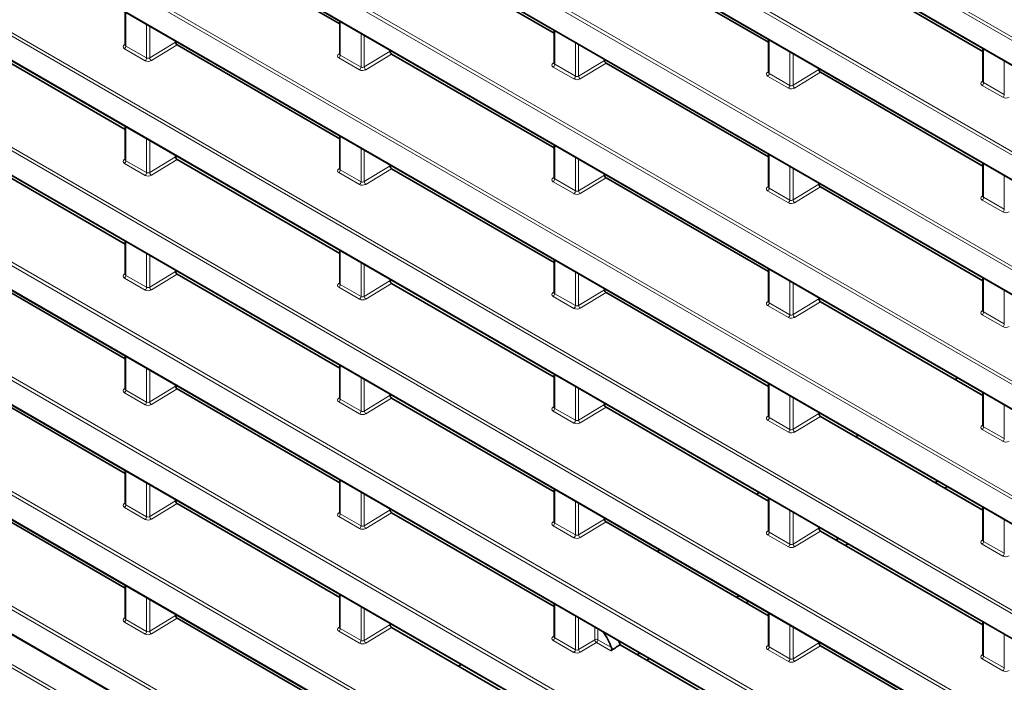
# Model space of a CAD drawing. Header units: millimetres. Extents: x 0 to 1118, y 0 to 864.
# Tile 21 of 256: x 114 to 136, y 148 to 163. Entities that reach past the tile are written whole.
import ezdxf

# ---------------------------------------------------------------- set-up
doc = ezdxf.new("R2010")
doc.units = ezdxf.units.MM

msp = doc.modelspace()

# ---------------------------------------------------------------- linework, layer by layer
at = {"color": 7, "linetype": 'Continuous', "lineweight": 18}
for p, q in [((174.4661, 140.4196), (75.4639, 197.5723)), ((75.4978, 197.6326), (174.4999, 140.4799)), ((75.4639, 197.0381), (174.4661, 139.8854)), ((75.4978, 195.081), (174.4999, 137.9282)), ((174.4661, 137.8679), (75.4639, 195.0206)), ((75.4639, 194.4864), (174.4661, 137.3337)), ((174.4661, 135.3162), (75.4639, 192.469)), ((75.4978, 192.5293), (174.4999, 135.3765)), ((75.4639, 191.9347), (174.4661, 134.782)), ((174.4661, 132.7645), (75.4639, 189.9173)), ((75.4978, 189.9776), (174.4999, 132.8248)), ((75.4639, 189.383), (174.4661, 132.2303)), ((75.4978, 187.4259), (174.4999, 130.2732)), ((174.4661, 130.2128), (75.4639, 187.3656)), ((75.4639, 186.8313), (174.4661, 129.6786)), ((174.4661, 127.6612), (75.4639, 184.8139)), ((75.4978, 184.8742), (174.4999, 127.7215)), ((75.4639, 184.2796), (174.4661, 127.1269)), ((174.4661, 125.1095), (75.4639, 182.2622)), ((75.4978, 182.3225), (174.4999, 125.1698)), ((75.4639, 181.728), (174.4661, 124.5752)), ((75.4978, 179.7708), (174.4999, 122.6181)), ((174.4661, 122.5578), (75.4639, 179.7105)), ((75.4639, 179.1763), (174.4661, 122.0235)), ((174.4661, 120.0061), (75.4639, 177.1588)), ((75.4978, 177.2191), (174.4999, 120.0664)), ((75.4639, 176.6246), (174.4661, 119.4718)), ((174.4661, 117.4544), (75.4639, 174.6071)), ((75.4978, 174.6674), (174.4999, 117.5147)), ((75.4639, 174.0729), (174.4661, 116.9202)), ((174.4661, 114.9027), (75.4639, 172.0554)), ((75.4978, 172.1157), (174.4999, 114.963)), ((75.4639, 171.5212), (174.4661, 114.3685)), ((175.4502, 113.038), (75.7966, 170.5668)), ((75.8304, 170.6272), (175.4502, 113.1179)), ((116.1609, 163.3206), (116.1609, 162.5698)), ((120.9339, 163.1169), (120.9339, 162.3661)), ((116.6218, 162.3037), (116.6218, 163.0545)), ((116.6919, 163.0141), (116.6919, 162.3069)), ((121.3947, 162.1), (121.3947, 162.8508)), ((125.7069, 162.9132), (125.7069, 162.1624)), ((116.6919, 162.3069), (117.268, 162.6566)), ((121.4648, 162.8104), (121.4648, 162.1032)), ((126.1677, 161.8963), (126.1677, 162.6471)), ((130.4798, 162.7095), (130.4798, 161.9587)), ((116.1259, 162.5939), (116.1463, 162.6071)), ((116.588, 162.2434), (116.1271, 162.5095)), ((116.1609, 162.5698), (116.6218, 162.3037)), ((117.3034, 162.5954), (116.7281, 162.2462)), ((120.8989, 162.3902), (120.9193, 162.4034)), ((121.4648, 162.1032), (122.041, 162.453)), ((126.2378, 162.6067), (126.2378, 161.8995)), ((130.9407, 161.6927), (130.9407, 162.4435)), ((135.2528, 162.5058), (135.2528, 161.755)), ((121.3609, 162.0397), (120.9001, 162.3058)), ((120.9339, 162.3661), (121.3947, 162.1)), ((122.0763, 162.3917), (121.5011, 162.0425)), ((125.6718, 162.1865), (125.6922, 162.1997)), ((126.2378, 161.8995), (126.814, 162.2493)), ((126.8493, 162.188), (126.2741, 161.8388)), ((131.0108, 162.403), (131.0108, 161.6958)), ((135.7137, 161.489), (135.7137, 162.2398)), ((126.1339, 161.836), (125.6731, 162.1021)), ((125.7069, 162.1624), (126.1677, 161.8963)), ((130.4448, 161.9828), (130.4652, 161.9961)), ((131.0108, 161.6958), (131.587, 162.0456)), ((131.6223, 161.9843), (131.047, 161.6352)), ((130.9069, 161.6324), (130.446, 161.8984)), ((130.4798, 161.9587), (130.9407, 161.6927)), ((135.2178, 161.7791), (135.2382, 161.7924)), ((135.2528, 161.755), (135.7137, 161.489)), ((135.6798, 161.4287), (135.219, 161.6947)), ((116.1609, 160.7689), (116.1609, 160.0181)), ((116.6218, 159.752), (116.6218, 160.5028)), ((116.6919, 160.4624), (116.6919, 159.7552)), ((120.9339, 160.5652), (120.9339, 159.8144)), ((121.3947, 159.5483), (121.3947, 160.2991)), ((121.4648, 160.2587), (121.4648, 159.5515)), ((125.7069, 160.3615), (125.7069, 159.6107)), ((116.1259, 160.0422), (116.1463, 160.0554)), ((116.1609, 160.0181), (116.6218, 159.752)), ((116.6919, 159.7552), (117.268, 160.1049)), ((117.3034, 160.0437), (116.7281, 159.6945)), ((126.1677, 159.3447), (126.1677, 160.0954)), ((126.2378, 160.055), (126.2378, 159.3478)), ((130.4798, 160.1578), (130.4798, 159.407)), ((116.588, 159.6917), (116.1271, 159.9578)), ((120.8989, 159.8385), (120.9193, 159.8517)), ((120.9339, 159.8144), (121.3947, 159.5483)), ((121.4648, 159.5515), (122.041, 159.9013)), ((122.0763, 159.84), (121.5011, 159.4908)), ((130.9407, 159.141), (130.9407, 159.8918)), ((131.0108, 159.8513), (131.0108, 159.1441)), ((135.2528, 159.9541), (135.2528, 159.2033)), ((121.3609, 159.488), (120.9001, 159.7541)), ((125.6718, 159.6348), (125.6922, 159.6481)), ((125.7069, 159.6107), (126.1677, 159.3447)), ((126.2378, 159.3478), (126.814, 159.6976)), ((126.8493, 159.6363), (126.2741, 159.2871)), ((135.7137, 158.9373), (135.7137, 159.6881)), ((126.1339, 159.2844), (125.6731, 159.5504)), ((130.4448, 159.4311), (130.4652, 159.4444)), ((130.9069, 159.0807), (130.446, 159.3467)), ((130.4798, 159.407), (130.9407, 159.141)), ((131.0108, 159.1441), (131.587, 159.4939)), ((131.6223, 159.4327), (131.047, 159.0835)), ((135.2178, 159.2274), (135.2382, 159.2407)), ((135.6798, 158.877), (135.219, 159.143)), ((135.2528, 159.2033), (135.7137, 158.9373)), ((116.1609, 158.2172), (116.1609, 157.4664)), ((116.6218, 157.2003), (116.6218, 157.9511)), ((116.6919, 157.9107), (116.6919, 157.2035)), ((120.9339, 158.0135), (120.9339, 157.2627)), ((125.7069, 157.8098), (125.7069, 157.059)), ((121.3947, 156.9967), (121.3947, 157.7474)), ((121.4648, 157.707), (121.4648, 156.9998)), ((130.4798, 157.6061), (130.4798, 156.8553)), ((116.1259, 157.4905), (116.1463, 157.5037)), ((116.588, 157.14), (116.1271, 157.4061)), ((116.1609, 157.4664), (116.6218, 157.2003)), ((116.6919, 157.2035), (117.268, 157.5533)), ((117.3034, 157.492), (116.7281, 157.1428)), ((126.1677, 156.793), (126.1677, 157.5438)), ((126.2378, 157.5033), (126.2378, 156.7961)), ((135.2528, 157.4024), (135.2528, 156.6516)), ((120.8989, 157.2868), (120.9193, 157.3)), ((121.3609, 156.9363), (120.9001, 157.2024)), ((120.9339, 157.2627), (121.3947, 156.9967)), ((121.4648, 156.9998), (122.041, 157.3496)), ((122.0763, 157.2883), (121.5011, 156.9391)), ((126.2378, 156.7961), (126.814, 157.1459)), ((130.9407, 156.5893), (130.9407, 157.3401)), ((131.0108, 157.2996), (131.0108, 156.5924)), ((125.6718, 157.0831), (125.6922, 157.0964)), ((126.1339, 156.7327), (125.6731, 156.9987)), ((125.7069, 157.059), (126.1677, 156.793)), ((126.8493, 157.0847), (126.2741, 156.7355)), ((131.0108, 156.5924), (131.587, 156.9422)), ((135.7137, 156.3856), (135.7137, 157.1364)), ((130.4448, 156.8794), (130.4652, 156.8927)), ((130.9069, 156.529), (130.446, 156.795)), ((130.4798, 156.8553), (130.9407, 156.5893)), ((131.6223, 156.881), (131.047, 156.5318)), ((135.2178, 156.6758), (135.2382, 156.689)), ((135.6798, 156.3253), (135.219, 156.5913)), ((135.2528, 156.6516), (135.7137, 156.3856)), ((116.1609, 155.6655), (116.1609, 154.9147)), ((116.6218, 154.6487), (116.6218, 155.3994)), ((120.9339, 155.4618), (120.9339, 154.711)), ((116.6919, 155.359), (116.6919, 154.6518)), ((121.3947, 154.445), (121.3947, 155.1958)), ((125.7069, 155.2581), (125.7069, 154.5073)), ((116.1259, 154.9388), (116.1463, 154.952)), ((116.6919, 154.6518), (117.268, 155.0016)), ((121.4648, 155.1553), (121.4648, 154.4481)), ((126.1677, 154.2413), (126.1677, 154.9921)), ((126.2378, 154.9516), (126.2378, 154.2444)), ((130.4798, 155.0544), (130.4798, 154.3036)), ((116.588, 154.5883), (116.1271, 154.8544)), ((116.1609, 154.9147), (116.6218, 154.6487)), ((117.3034, 154.9403), (116.7281, 154.5911)), ((120.8989, 154.7351), (120.9193, 154.7484)), ((121.4648, 154.4481), (122.041, 154.7979)), ((122.0763, 154.7366), (121.5011, 154.3875)), ((130.9407, 154.0376), (130.9407, 154.7884)), ((131.0108, 154.7479), (131.0108, 154.0407)), ((135.2528, 154.8507), (135.2528, 154.0999)), ((121.3609, 154.3847), (120.9001, 154.6507)), ((120.9339, 154.711), (121.3947, 154.445)), ((125.6718, 154.5314), (125.6922, 154.5447)), ((126.2378, 154.2444), (126.814, 154.5942)), ((126.8493, 154.533), (126.2741, 154.1838)), ((135.7137, 153.8339), (135.7137, 154.5847)), ((126.1339, 154.181), (125.6731, 154.447)), ((125.7069, 154.5073), (126.1677, 154.2413)), ((130.4448, 154.3277), (130.4652, 154.341)), ((130.4798, 154.3036), (130.9407, 154.0376)), ((131.0108, 154.0407), (131.587, 154.3905)), ((131.6223, 154.3293), (131.047, 153.9801)), ((130.9069, 153.9773), (130.446, 154.2433)), ((135.2178, 154.1241), (135.2382, 154.1373)), ((135.2528, 154.0999), (135.7137, 153.8339)), ((135.6798, 153.7736), (135.219, 154.0396)), ((116.1609, 153.1138), (116.1609, 152.363)), ((116.6218, 152.097), (116.6218, 152.8478)), ((116.6919, 152.8073), (116.6919, 152.1001)), ((120.9339, 152.9101), (120.9339, 152.1593)), ((121.3947, 151.8933), (121.3947, 152.6441)), ((121.4648, 152.6036), (121.4648, 151.8964)), ((125.7069, 152.7064), (125.7069, 151.9556)), ((116.1259, 152.3871), (116.1463, 152.4004)), ((116.1609, 152.363), (116.6218, 152.097)), ((116.6919, 152.1001), (117.268, 152.4499)), ((117.3034, 152.3886), (116.7281, 152.0395)), ((126.1677, 151.6896), (126.1677, 152.4404)), ((126.2378, 152.3999), (126.2378, 151.6927)), ((130.4798, 152.5027), (130.4798, 151.7519)), ((116.588, 152.0367), (116.1271, 152.3027)), ((120.8989, 152.1834), (120.9193, 152.1967)), ((120.9339, 152.1593), (121.3947, 151.8933)), ((121.4648, 151.8964), (122.041, 152.2462)), ((122.0763, 152.185), (121.5011, 151.8358)), ((130.9407, 151.4859), (130.9407, 152.2367)), ((131.0108, 152.1962), (131.0108, 151.4891)), ((135.2528, 152.299), (135.2528, 151.5483)), ((121.3609, 151.833), (120.9001, 152.099)), ((125.6718, 151.9797), (125.6922, 151.993)), ((126.1339, 151.6293), (125.6731, 151.8953)), ((125.7069, 151.9556), (126.1677, 151.6896)), ((126.2378, 151.6927), (126.814, 152.0425)), ((126.8493, 151.9813), (126.2741, 151.6321)), ((135.7137, 151.2822), (135.7137, 152.033)), ((130.4448, 151.7761), (130.4652, 151.7893)), ((130.9069, 151.4256), (130.446, 151.6916)), ((130.4798, 151.7519), (130.9407, 151.4859)), ((131.0108, 151.4891), (131.587, 151.8388)), ((131.6223, 151.7776), (131.047, 151.4284)), ((135.2178, 151.5724), (135.2382, 151.5856)), ((135.6798, 151.2219), (135.219, 151.4879)), ((135.2528, 151.5483), (135.7137, 151.2822)), ((116.1609, 150.5621), (116.1609, 149.8113)), ((120.9339, 150.3584), (120.9339, 149.6076)), ((116.6218, 149.5453), (116.6218, 150.2961)), ((116.6919, 150.2556), (116.6919, 149.5484)), ((125.7069, 150.1547), (125.7069, 149.4039)), ((121.3947, 149.3416), (121.3947, 150.0924)), ((121.4648, 150.0519), (121.4648, 149.3447)), ((130.4798, 149.951), (130.4798, 149.2003)), ((116.1259, 149.8354), (116.1463, 149.8487)), ((116.588, 149.485), (116.1271, 149.751)), ((116.1609, 149.8113), (116.6218, 149.5453)), ((116.6919, 149.5484), (117.268, 149.8982)), ((117.3034, 149.837), (116.7281, 149.4878)), ((121.4648, 149.3447), (122.041, 149.6945)), ((126.1677, 149.1379), (126.1677, 149.8887)), ((126.2378, 149.8482), (126.2378, 149.141)), ((135.2528, 149.7474), (135.2528, 148.9966)), ((120.8989, 149.6317), (120.9193, 149.645)), ((121.3609, 149.2813), (120.9001, 149.5473)), ((120.9339, 149.6076), (121.3947, 149.3416)), ((122.0763, 149.6333), (121.5011, 149.2841)), ((126.5988, 149.3602), (126.5988, 149.6398)), ((126.6689, 149.5994), (126.6689, 149.3598)), ((130.9407, 148.9342), (130.9407, 149.685)), ((131.0108, 149.6445), (131.0108, 148.9374)), ((135.7137, 148.7305), (135.7137, 149.4813)), ((125.6718, 149.4281), (125.6922, 149.4413)), ((126.1339, 149.0776), (125.6731, 149.3436)), ((125.7069, 149.4039), (126.1677, 149.1379)), ((126.2378, 149.141), (126.5988, 149.3602)), ((126.6351, 149.2995), (126.2741, 149.0804)), ((126.9559, 149.1143), (126.6351, 149.2995)), ((126.6689, 149.3598), (126.9702, 149.1859)), ((131.0108, 148.9374), (131.587, 149.2871)), ((130.4448, 149.2244), (130.4652, 149.2376)), ((130.9069, 148.8739), (130.446, 149.1399)), ((130.4798, 149.2003), (130.9407, 148.9342)), ((131.6223, 149.2259), (131.047, 148.8767)), ((135.2178, 149.0207), (135.2382, 149.0339)), ((135.6798, 148.6702), (135.219, 148.9363)), ((135.2528, 148.9966), (135.7137, 148.7305))]:
    msp.add_line(p, q, dxfattribs=at)
at = {"color": 7, "linetype": 'Continuous', "lineweight": 35}
for p, q in [((75.4743, 197.0152), (174.4764, 139.8625)), ((75.4743, 194.4635), (174.4764, 137.3108)), ((75.4743, 191.9118), (174.4764, 134.7591)), ((75.4743, 189.3601), (174.4764, 132.2074)), ((75.4743, 186.8084), (174.4764, 129.6557)), ((75.4743, 184.2568), (174.4764, 127.104)), ((75.4743, 181.7051), (174.4764, 124.5523)), ((75.4743, 179.1534), (174.4764, 122.0006)), ((75.4743, 176.6017), (174.4764, 119.449)), ((75.4743, 174.05), (174.4764, 116.8973)), ((75.4743, 171.4983), (174.4764, 114.3456)), ((120.9193, 163.0597), (117.3034, 165.1471)), ((125.6922, 162.856), (122.0763, 164.9434)), ((126.8493, 164.7397), (130.4652, 162.6523)), ((131.6223, 164.536), (135.2382, 162.4486)), ((116.1463, 163.329), (116.1463, 162.5912)), ((120.9193, 163.1253), (120.9193, 162.3875)), ((125.6922, 162.9216), (125.6922, 162.1838)), ((116.1463, 160.7117), (112.5304, 162.7991)), ((117.268, 162.6814), (117.268, 162.6566)), ((130.4652, 162.7179), (130.4652, 161.9802)), ((120.9193, 160.508), (117.3034, 162.5954)), ((122.041, 162.4777), (122.041, 162.453)), ((135.2382, 162.5143), (135.2382, 161.7765)), ((125.6922, 160.3043), (122.0763, 162.3917)), ((126.814, 162.2741), (126.814, 162.2493)), ((126.8493, 162.188), (130.4652, 160.1006)), ((131.587, 162.0456), (131.587, 162.0704)), ((131.6223, 161.9843), (135.2382, 159.8969)), ((116.1463, 160.7773), (116.1463, 160.0395)), ((120.9193, 160.5736), (120.9193, 159.8358)), ((116.1463, 158.16), (112.5304, 160.2474)), ((125.6922, 160.3699), (125.6922, 159.6322)), ((117.268, 160.1297), (117.268, 160.1049)), ((120.9193, 157.9563), (117.3034, 160.0437)), ((130.4652, 160.1663), (130.4652, 159.4285)), ((122.041, 159.926), (122.041, 159.9013)), ((125.6922, 157.7526), (122.0763, 159.84)), ((135.2382, 159.9626), (135.2382, 159.2248)), ((126.814, 159.7224), (126.814, 159.6976)), ((126.8493, 159.6363), (130.4652, 157.5489)), ((131.587, 159.4939), (131.587, 159.5187)), ((131.6223, 159.4327), (135.2382, 157.3453)), ((116.1463, 158.2256), (116.1463, 157.4878)), ((120.9193, 158.0219), (120.9193, 157.2842)), ((125.6922, 157.8183), (125.6922, 157.0805)), ((116.1463, 155.6083), (112.5304, 157.6957)), ((130.4652, 157.6146), (130.4652, 156.8768)), ((117.268, 157.578), (117.268, 157.5533)), ((120.9193, 155.4046), (117.3034, 157.492)), ((122.041, 157.3744), (122.041, 157.3496)), ((135.2382, 157.4109), (135.2382, 156.6731)), ((125.6922, 155.2009), (122.0763, 157.2883)), ((126.814, 157.1707), (126.814, 157.1459)), ((126.8493, 157.0847), (130.4652, 154.9973)), ((131.587, 156.9422), (131.587, 156.967)), ((131.6223, 156.881), (135.2382, 154.7936)), ((116.1463, 155.6739), (116.1463, 154.9361)), ((120.9193, 155.4702), (120.9193, 154.7325)), ((125.6922, 155.2666), (125.6922, 154.5288)), ((134.6744, 155.1847), (134.6175, 155.1519)), ((116.1463, 153.0566), (112.5304, 155.144)), ((117.268, 155.0264), (117.268, 155.0016)), ((130.4652, 155.0629), (130.4652, 154.3251)), ((120.9193, 152.8529), (117.3034, 154.9403)), ((122.041, 154.8227), (122.041, 154.7979)), ((125.6922, 152.6492), (122.0763, 154.7366)), ((135.2382, 154.8592), (135.2382, 154.1214)), ((126.814, 154.619), (126.814, 154.5942)), ((130.4652, 152.4456), (126.8493, 154.533)), ((131.587, 154.3905), (131.587, 154.4153)), ((131.6223, 154.3293), (135.2382, 152.2419)), ((132.4643, 153.9088), (132.4075, 153.876)), ((116.1463, 153.1222), (116.1463, 152.3845)), ((120.9193, 152.9186), (120.9193, 152.1808)), ((134.1752, 152.8555), (134.2321, 152.8883)), ((134.4442, 152.7658), (134.3874, 152.733)), ((112.5304, 152.5923), (116.1463, 150.5049)), ((125.6922, 152.7149), (125.6922, 151.9771)), ((130.2542, 152.633), (130.1974, 152.6002)), ((117.268, 152.4747), (117.268, 152.4499)), ((120.9193, 150.3012), (117.3034, 152.3886)), ((130.4652, 152.5112), (130.4652, 151.7734)), ((122.041, 152.271), (122.041, 152.2462)), ((125.6922, 150.0976), (122.0763, 152.185)), ((135.2382, 152.3075), (135.2382, 151.5697)), ((126.814, 152.0673), (126.814, 152.0425)), ((130.4652, 149.8939), (126.8493, 151.9813)), ((131.587, 151.8388), (131.587, 151.8636)), ((135.2382, 149.6902), (131.6223, 151.7776)), ((131.9651, 151.5797), (132.022, 151.6125)), ((132.2342, 151.49), (132.1773, 151.4572)), ((128.0442, 151.3571), (127.9873, 151.3243)), ((116.1463, 150.5706), (116.1463, 149.8328)), ((120.9193, 150.3669), (120.9193, 149.6291)), ((125.6922, 150.1632), (125.6922, 149.4254)), ((129.7551, 150.3038), (129.8119, 150.3366)), ((130.0241, 150.2141), (129.9672, 150.1813)), ((117.268, 149.923), (117.268, 149.8982)), ((130.4652, 149.9595), (130.4652, 149.2217)), ((117.3034, 149.837), (120.9193, 147.7496)), ((122.041, 149.7193), (122.041, 149.6945)), ((135.2382, 149.7558), (135.2382, 149.018)), ((125.6922, 147.5459), (122.0763, 149.6333)), ((131.587, 149.2871), (131.587, 149.3119)), ((130.4652, 147.3422), (127.1617, 149.2493)), ((127.545, 149.028), (127.6019, 149.0608)), ((135.2382, 147.1385), (131.6223, 149.2259)), ((127.814, 148.9383), (127.7572, 148.9055)), ((123.624, 148.8054), (123.5672, 148.7726))]:
    msp.add_line(p, q, dxfattribs=at)
at = {"color": 7, "linetype": 'Continuous', "lineweight": 35, "flags": 128}
msp.add_lwpolyline([(127.1277, 149.3345), (127.1311, 149.3265), (127.1617, 149.2493)], dxfattribs=at)
at = {"color": 7, "linetype": 'Continuous', "lineweight": 18}
for centre, radius, start, end in [((116.1414, 162.6172), 0.028, 236.4259, 280.59619), ((116.0837, 162.5734), 0.0773, 304.1588, 357.2848), ((116.5445, 162.3074), 0.0773, 304.1588, 357.2848), ((116.7728, 162.3141), 0.0813, 185.10775, 236.65068), ((120.9144, 162.4135), 0.028, 236.4259, 280.59619), ((120.8567, 162.3697), 0.0773, 304.1588, 357.2848), ((125.6873, 162.2099), 0.028, 236.4259, 280.59619), ((121.3175, 162.1037), 0.0773, 304.1588, 357.2848), ((121.5458, 162.1104), 0.0813, 185.10775, 236.65068), ((125.6296, 162.1661), 0.0773, 304.1588, 357.2848), ((130.4603, 162.0062), 0.028, 236.4259, 280.59619), ((126.0905, 161.9), 0.0773, 304.1588, 357.2848), ((126.3188, 161.9067), 0.0813, 185.10775, 236.65068), ((130.4026, 161.9624), 0.0773, 304.1588, 357.2848), ((135.2333, 161.8025), 0.028, 236.4259, 280.59619), ((135.1756, 161.7587), 0.0773, 304.1588, 357.2848), ((130.8635, 161.6963), 0.0773, 304.1588, 357.2848), ((131.0917, 161.703), 0.0813, 185.10775, 236.65068), ((135.6364, 161.4926), 0.0773, 304.1588, 357.2848), ((116.1414, 160.0655), 0.028, 236.4259, 280.59619), ((116.0837, 160.0217), 0.0773, 304.1588, 357.2848), ((120.9144, 159.8619), 0.028, 236.4259, 280.59619), ((120.8567, 159.818), 0.0773, 304.1588, 357.2848), ((116.5445, 159.7557), 0.0773, 304.1588, 357.2848), ((116.7728, 159.7624), 0.0813, 185.10775, 236.65068), ((125.6873, 159.6582), 0.028, 236.4259, 280.59619), ((125.6296, 159.6144), 0.0773, 304.1588, 357.2848), ((121.3175, 159.552), 0.0773, 304.1588, 357.2848), ((121.5458, 159.5587), 0.0813, 185.10775, 236.65068), ((126.0905, 159.3483), 0.0773, 304.1588, 357.2848), ((126.3188, 159.355), 0.0813, 185.10775, 236.65068), ((130.4603, 159.4545), 0.028, 236.4259, 280.59619), ((130.4026, 159.4107), 0.0773, 304.1588, 357.2848), ((130.8635, 159.1446), 0.0773, 304.1588, 357.2848), ((131.0917, 159.1514), 0.0813, 185.10775, 236.65068), ((135.2333, 159.2508), 0.028, 236.4259, 280.59619), ((135.1756, 159.207), 0.0773, 304.1588, 357.2848), ((135.6364, 158.9409), 0.0773, 304.1588, 357.2848), ((116.1414, 157.5138), 0.028, 236.4259, 280.59619), ((116.0837, 157.47), 0.0773, 304.1588, 357.2848), ((116.5445, 157.204), 0.0773, 304.1588, 357.2848), ((116.7728, 157.2107), 0.0813, 185.10775, 236.65068), ((120.9144, 157.3102), 0.028, 236.4259, 280.59619), ((120.8567, 157.2664), 0.0773, 304.1588, 357.2848), ((121.3175, 157.0003), 0.0773, 304.1588, 357.2848), ((121.5458, 157.007), 0.0813, 185.10775, 236.65068), ((125.6873, 157.1065), 0.028, 236.4259, 280.59619), ((125.6296, 157.0627), 0.0773, 304.1588, 357.2848), ((126.0905, 156.7966), 0.0773, 304.1588, 357.2848), ((126.3188, 156.8034), 0.0813, 185.10775, 236.65068), ((130.4603, 156.9028), 0.028, 236.4259, 280.59619), ((130.4026, 156.859), 0.0773, 304.1588, 357.2848), ((130.8635, 156.5929), 0.0773, 304.1588, 357.2848), ((131.0917, 156.5997), 0.0813, 185.10775, 236.65068), ((135.2333, 156.6991), 0.028, 236.4259, 280.59619), ((135.1756, 156.6553), 0.0773, 304.1588, 357.2848), ((135.6364, 156.3893), 0.0773, 304.1588, 357.2848), ((116.1414, 154.9622), 0.028, 236.4259, 280.59619), ((116.0837, 154.9184), 0.0773, 304.1588, 357.2848), ((120.9144, 154.7585), 0.028, 236.4259, 280.59619), ((116.5445, 154.6523), 0.0773, 304.1588, 357.2848), ((116.7728, 154.659), 0.0813, 185.10775, 236.65068), ((120.8567, 154.7147), 0.0773, 304.1588, 357.2848), ((125.6873, 154.5548), 0.028, 236.4259, 280.59619), ((121.3175, 154.4486), 0.0773, 304.1588, 357.2848), ((121.5458, 154.4554), 0.0813, 185.10775, 236.65068), ((125.6296, 154.511), 0.0773, 304.1588, 357.2848), ((130.4603, 154.3511), 0.028, 236.4259, 280.59619), ((130.4026, 154.3073), 0.0773, 304.1588, 357.2848), ((126.0905, 154.2449), 0.0773, 304.1588, 357.2848), ((126.3188, 154.2517), 0.0813, 185.10775, 236.65068), ((135.2333, 154.1474), 0.028, 236.4259, 280.59619), ((135.1756, 154.1036), 0.0773, 304.1588, 357.2848), ((130.8635, 154.0413), 0.0773, 304.1588, 357.2848), ((131.0917, 154.048), 0.0813, 185.10775, 236.65068), ((135.6364, 153.8376), 0.0773, 304.1588, 357.2848), ((116.1414, 152.4105), 0.028, 236.4259, 280.59619), ((116.0837, 152.3667), 0.0773, 304.1588, 357.2848), ((120.9144, 152.2068), 0.028, 236.4259, 280.59619), ((120.8567, 152.163), 0.0773, 304.1588, 357.2848), ((116.5445, 152.1006), 0.0773, 304.1588, 357.2848), ((116.7728, 152.1074), 0.0813, 185.10775, 236.65068), ((121.3175, 151.8969), 0.0773, 304.1588, 357.2848), ((121.5458, 151.9037), 0.0813, 185.10775, 236.65068), ((125.6873, 152.0031), 0.028, 236.4259, 280.59619), ((125.6296, 151.9593), 0.0773, 304.1588, 357.2848), ((126.0905, 151.6933), 0.0773, 304.1588, 357.2848), ((126.3188, 151.7), 0.0813, 185.10775, 236.65068), ((130.4603, 151.7994), 0.028, 236.41117, 280.73079), ((130.4026, 151.7556), 0.0773, 304.1588, 357.2848), ((130.8635, 151.4896), 0.0773, 304.1588, 357.2848), ((131.0917, 151.4963), 0.0813, 185.10775, 236.65068), ((135.2333, 151.5957), 0.028, 236.4259, 280.59619), ((135.1756, 151.5519), 0.0773, 304.1588, 357.2848), ((135.6364, 151.2859), 0.0773, 304.1588, 357.2848), ((116.1414, 149.8588), 0.028, 236.41117, 280.73079), ((116.0837, 149.815), 0.0773, 304.1588, 357.2848), ((116.5445, 149.5489), 0.0773, 304.1588, 357.2848), ((116.7728, 149.5557), 0.0813, 185.10775, 236.65068), ((120.9144, 149.6551), 0.028, 236.4259, 280.59619), ((120.8567, 149.6113), 0.0773, 304.1588, 357.2848), ((121.3175, 149.3452), 0.0773, 304.1588, 357.2848), ((121.5458, 149.352), 0.0813, 185.10775, 236.65068), ((125.6873, 149.4514), 0.028, 236.4259, 280.59619), ((125.6296, 149.4076), 0.0773, 304.1588, 357.2848), ((126.6335, 149.2914), 0.077, 62.65648, 116.76622), ((126.6797, 149.3674), 0.0813, 185.10775, 236.65068), ((126.5916, 149.3635), 0.0773, 304.1588, 357.2848), ((126.0905, 149.1416), 0.0773, 304.1588, 357.2848), ((126.3188, 149.1483), 0.0813, 185.10775, 236.65068), ((130.4603, 149.2477), 0.028, 236.4259, 280.59619), ((130.4026, 149.2039), 0.0773, 304.1588, 357.2848), ((130.8635, 148.9379), 0.0773, 304.1588, 357.2848), ((131.0917, 148.9446), 0.0813, 185.10775, 236.65068), ((135.2333, 149.044), 0.028, 236.41117, 280.73079), ((135.1756, 149.0002), 0.0773, 304.1588, 357.2848), ((135.6364, 148.7342), 0.0773, 304.1588, 357.2848)]:
    msp.add_arc(centre, radius, start, end, dxfattribs=at)
at = {"color": 7, "linetype": 'Continuous', "lineweight": 35}
msp.add_arc((125.3781, 148.554), 1.7129, 21.64874, 34.86776, dxfattribs=at)
for centre, major_axis, ratio, start_param, end_param in [((117.3034, 162.6363), (-0.025, 0.0433), 0.5778208, 0.7866614, 2.3566964), ((122.0764, 162.4326), (-0.025, 0.0433), 0.5778208, 0.7866614, 2.3566964), ((126.8493, 162.2289), (-0.025, 0.0433), 0.5778208, 0.7866614, 2.3566964), ((131.6223, 162.0252), (-0.025, 0.0433), 0.5778208, 0.7866614, 2.3566964), ((117.3034, 160.0846), (-0.025, 0.0433), 0.5778208, 0.7866614, 2.3566964), ((122.0764, 159.8809), (-0.025, 0.0433), 0.5778208, 0.7866614, 2.3566964), ((126.8493, 159.6772), (-0.025, 0.0433), 0.5778208, 0.7866614, 2.3566964), ((131.6223, 159.4735), (-0.025, 0.0433), 0.5778208, 0.7866614, 2.3566964), ((117.3034, 157.5329), (-0.025, 0.0433), 0.5778208, 0.7866614, 2.3566964), ((122.0764, 157.3292), (-0.025, 0.0433), 0.5778208, 0.7866614, 2.3566964), ((126.8493, 157.1255), (-0.025, 0.0433), 0.5778208, 0.7866614, 2.3566964), ((131.6223, 156.9218), (-0.025, 0.0433), 0.5778208, 0.7866614, 2.3566964), ((117.3034, 154.9812), (-0.025, 0.0433), 0.5778208, 0.7866614, 2.3566964), ((122.0764, 154.7775), (-0.025, 0.0433), 0.5778208, 0.7866614, 2.3566964), ((126.8493, 154.5738), (-0.025, 0.0433), 0.5778208, 0.7866614, 2.3566964), ((131.6223, 154.3701), (-0.025, 0.0433), 0.5778208, 0.7866614, 2.3566964), ((117.3034, 152.4295), (-0.025, 0.0433), 0.5778208, 0.7866614, 2.3566964), ((122.0764, 152.2258), (-0.025, 0.0433), 0.5778208, 0.7866614, 2.3566964), ((126.8493, 152.0221), (-0.025, 0.0433), 0.5778208, 0.7866614, 2.3566964), ((131.6223, 151.8184), (-0.025, 0.0433), 0.5778208, 0.7866614, 2.3566964), ((117.3034, 149.8778), (-0.025, 0.0433), 0.5778208, 0.7866614, 2.3566964), ((122.0764, 149.6741), (-0.025, 0.0433), 0.5778208, 0.7866614, 2.3566964), ((131.6223, 149.2667), (-0.025, 0.0433), 0.5778208, 0.7866614, 2.3566964), ((118.8917, 144.8093), (16.2063, 10.1558), 0.0377257, 5.2094154, 5.2241088)]:
    msp.add_ellipse(centre, major_axis=major_axis, ratio=ratio, start_param=start_param, end_param=end_param, dxfattribs=at)
at = {"color": 7, "linetype": 'Continuous', "lineweight": 18}
for centre, major_axis, ratio, start_param, end_param in [((116.1978, 162.5538), (0.1, 0.004), 0.6018966, 2.3498459, 3.9031889), ((116.1963, 162.5937), (0.0499, 0.0041), 0.6250907, 3.089772, 3.8751701), ((116.6587, 162.2878), (0.1, 0.004), 0.6018966, 3.9031889, 5.456532), ((116.6571, 162.3277), (0.0499, 0.0041), 0.6250907, 3.8751701, 5.4285132), ((120.9708, 162.3502), (0.1, 0.004), 0.6018966, 2.3498459, 3.9031889), ((120.9693, 162.3901), (0.0499, 0.0041), 0.6250907, 3.089772, 3.8751701), ((125.7438, 162.1465), (0.1, 0.004), 0.6018966, 2.3498459, 3.9031889), ((125.7422, 162.1864), (0.0499, 0.0041), 0.6250907, 3.089772, 3.8751701), ((121.4316, 162.0841), (0.1, 0.004), 0.6018966, 3.9031889, 5.456532), ((121.4301, 162.124), (0.0499, 0.0041), 0.6250907, 3.8751701, 5.4285132), ((130.5167, 161.9428), (0.1, 0.004), 0.6018966, 2.3498459, 3.9031889), ((130.5152, 161.9827), (0.0499, 0.0041), 0.6250907, 3.089772, 3.8751701), ((126.2046, 161.8804), (0.1, 0.004), 0.6018966, 3.9031889, 5.456532), ((126.2031, 161.9203), (0.0499, 0.0041), 0.6250907, 3.8751701, 5.4285132), ((135.2897, 161.7391), (0.1, 0.004), 0.6018966, 2.3498459, 3.9031889), ((135.2882, 161.779), (0.0499, 0.0041), 0.6250907, 3.089772, 3.8751701), ((130.9776, 161.6767), (0.1, 0.004), 0.6018966, 3.9031889, 5.456532), ((130.976, 161.7166), (0.0499, 0.0041), 0.6250907, 3.8751701, 5.4285132), ((135.7505, 161.4731), (0.1, 0.004), 0.6018966, 3.9031889, 5.456532), ((116.1978, 160.0022), (0.1, 0.004), 0.6018966, 2.3498459, 3.9031889), ((116.1963, 160.042), (0.0499, 0.0041), 0.6250907, 3.089772, 3.8751701), ((120.9708, 159.7985), (0.1, 0.004), 0.6018966, 2.3498459, 3.9031889), ((120.9693, 159.8384), (0.0499, 0.0041), 0.6250907, 3.089772, 3.8751701), ((116.6587, 159.7361), (0.1, 0.004), 0.6018966, 3.9031889, 5.456532), ((116.6571, 159.776), (0.0499, 0.0041), 0.6250907, 3.8751701, 5.4285132), ((125.7438, 159.5948), (0.1, 0.004), 0.6018966, 2.3498459, 3.9031889), ((125.7422, 159.6347), (0.0499, 0.0041), 0.6250907, 3.089772, 3.8751701), ((121.4316, 159.5324), (0.1, 0.004), 0.6018966, 3.9031889, 5.456532), ((121.4301, 159.5723), (0.0499, 0.0041), 0.6250907, 3.8751701, 5.4285132), ((126.2031, 159.3686), (0.0499, 0.0041), 0.6250907, 3.8751701, 5.4285132), ((130.5167, 159.3911), (0.1, 0.004), 0.6018966, 2.3498459, 3.9031889), ((130.5152, 159.431), (0.0499, 0.0041), 0.6250907, 3.089772, 3.8751701), ((126.2046, 159.3287), (0.1, 0.004), 0.6018966, 3.9031889, 5.456532), ((130.976, 159.1649), (0.0499, 0.0041), 0.6250907, 3.8751701, 5.4285132), ((135.2897, 159.1874), (0.1, 0.004), 0.6018966, 2.3498459, 3.9031889), ((135.2882, 159.2273), (0.0499, 0.0041), 0.6250907, 3.089772, 3.8751701), ((130.9776, 159.125), (0.1, 0.004), 0.6018966, 3.9031889, 5.456532), ((135.7505, 158.9214), (0.1, 0.004), 0.6018966, 3.9031889, 5.456532), ((116.1978, 157.4505), (0.1, 0.004), 0.6018966, 2.3498459, 3.9031889), ((116.1963, 157.4904), (0.0499, 0.0041), 0.6250907, 3.089772, 3.8751701), ((116.6571, 157.2243), (0.0499, 0.0041), 0.6250907, 3.8751701, 5.4285132), ((120.9708, 157.2468), (0.1, 0.004), 0.6018966, 2.3498459, 3.9031889), ((120.9693, 157.2867), (0.0499, 0.0041), 0.6250907, 3.089772, 3.8751701), ((116.6587, 157.1844), (0.1, 0.004), 0.6018966, 3.9031889, 5.456532), ((121.4316, 156.9807), (0.1, 0.004), 0.6018966, 3.9031889, 5.456532), ((121.4301, 157.0206), (0.0499, 0.0041), 0.6250907, 3.8751701, 5.4285132), ((125.7438, 157.0431), (0.1, 0.004), 0.6018966, 2.3498459, 3.9031889), ((125.7422, 157.083), (0.0499, 0.0041), 0.6250907, 3.089772, 3.8751701), ((126.2046, 156.777), (0.1, 0.004), 0.6018966, 3.9031889, 5.456532), ((126.2031, 156.8169), (0.0499, 0.0041), 0.6250907, 3.8751701, 5.4285132), ((130.5167, 156.8394), (0.1, 0.004), 0.6018966, 2.3498459, 3.9031889), ((130.5152, 156.8793), (0.0499, 0.0041), 0.6250907, 3.089772, 3.8751701), ((130.9776, 156.5734), (0.1, 0.004), 0.6018966, 3.9031889, 5.456532), ((130.976, 156.6133), (0.0499, 0.0041), 0.6250907, 3.8751701, 5.4285132), ((135.2897, 156.6357), (0.1, 0.004), 0.6018966, 2.3498459, 3.9031889), ((135.2882, 156.6756), (0.0499, 0.0041), 0.6250907, 3.089772, 3.8751701), ((135.7505, 156.3697), (0.1, 0.004), 0.6018966, 3.9031889, 5.456532), ((116.1978, 154.8988), (0.1, 0.004), 0.6018966, 2.3498459, 3.9031889), ((116.1963, 154.9387), (0.0499, 0.0041), 0.6250907, 3.089772, 3.8751701), ((120.9708, 154.6951), (0.1, 0.004), 0.6018966, 2.3498459, 3.9031889), ((120.9693, 154.735), (0.0499, 0.0041), 0.6250907, 3.089772, 3.8751701), ((116.6587, 154.6327), (0.1, 0.004), 0.6018966, 3.9031889, 5.456532), ((116.6571, 154.6726), (0.0499, 0.0041), 0.6250907, 3.8751701, 5.4285132), ((125.7438, 154.4914), (0.1, 0.004), 0.6018966, 2.3498459, 3.9031889), ((125.7422, 154.5313), (0.0499, 0.0041), 0.6250907, 3.089772, 3.8751701), ((121.4316, 154.429), (0.1, 0.004), 0.6018966, 3.9031889, 5.456532), ((121.4301, 154.4689), (0.0499, 0.0041), 0.6250907, 3.8751701, 5.4285132), ((130.5167, 154.2877), (0.1, 0.004), 0.6018966, 2.3498459, 3.9031889), ((130.5152, 154.3276), (0.0499, 0.0041), 0.6250907, 3.089772, 3.8751701), ((126.2046, 154.2254), (0.1, 0.004), 0.6018966, 3.9031889, 5.456532), ((126.2031, 154.2653), (0.0499, 0.0041), 0.6250907, 3.8751701, 5.4285132), ((135.2897, 154.084), (0.1, 0.004), 0.6018966, 2.3498459, 3.9031889), ((135.2882, 154.1239), (0.0499, 0.0041), 0.6250907, 3.089772, 3.8751701), ((130.9776, 154.0217), (0.1, 0.004), 0.6018966, 3.9031889, 5.456532), ((130.976, 154.0616), (0.0499, 0.0041), 0.6250907, 3.8751701, 5.4285132), ((135.7505, 153.818), (0.1, 0.004), 0.6018966, 3.9031889, 5.456532), ((116.1978, 152.3471), (0.1, 0.004), 0.6018966, 2.3498459, 3.9031889), ((116.1963, 152.387), (0.0499, 0.0041), 0.6250907, 3.089772, 3.8751701), ((120.9708, 152.1434), (0.1, 0.004), 0.6018966, 2.3498459, 3.9031889), ((120.9693, 152.1833), (0.0499, 0.0041), 0.6250907, 3.089772, 3.8751701), ((116.6587, 152.081), (0.1, 0.004), 0.6018966, 3.9031889, 5.456532), ((116.6571, 152.1209), (0.0499, 0.0041), 0.6250907, 3.8751701, 5.4285132), ((121.4301, 151.9173), (0.0499, 0.0041), 0.6250907, 3.8751701, 5.4285132), ((125.7438, 151.9397), (0.1, 0.004), 0.6018966, 2.3498459, 3.9031889), ((125.7422, 151.9796), (0.0499, 0.0041), 0.6250907, 3.089772, 3.8751701), ((121.4316, 151.8774), (0.1, 0.004), 0.6018966, 3.9031889, 5.456532), ((126.2031, 151.7136), (0.0499, 0.0041), 0.6250907, 3.8751701, 5.4285132), ((130.5167, 151.736), (0.1, 0.004), 0.6018966, 2.3498459, 3.9031889), ((130.5152, 151.7759), (0.0499, 0.0041), 0.6250907, 3.089772, 3.8751701), ((126.2046, 151.6737), (0.1, 0.004), 0.6018966, 3.9031889, 5.456532), ((130.976, 151.5099), (0.0499, 0.0041), 0.6250907, 3.8751701, 5.4285132), ((135.2897, 151.5323), (0.1, 0.004), 0.6018966, 2.3498459, 3.9031889), ((135.2882, 151.5722), (0.0499, 0.0041), 0.6250907, 3.089772, 3.8751701), ((130.9776, 151.47), (0.1, 0.004), 0.6018966, 3.9031889, 5.456532), ((135.7505, 151.2663), (0.1, 0.004), 0.6018966, 3.9031889, 5.456532), ((116.1978, 149.7954), (0.1, 0.004), 0.6018966, 2.3498459, 3.9031889), ((116.1963, 149.8353), (0.0499, 0.0041), 0.6250907, 3.089772, 3.8751701), ((116.6587, 149.5294), (0.1, 0.004), 0.6018966, 3.9031889, 5.456532), ((116.6571, 149.5692), (0.0499, 0.0041), 0.6250907, 3.8751701, 5.4285132), ((120.9708, 149.5917), (0.1, 0.004), 0.6018966, 2.3498459, 3.9031889), ((120.9693, 149.6316), (0.0499, 0.0041), 0.6250907, 3.089772, 3.8751701), ((121.4316, 149.3257), (0.1, 0.004), 0.6018966, 3.9031889, 5.456532), ((121.4301, 149.3656), (0.0499, 0.0041), 0.6250907, 3.8751701, 5.4285132), ((125.7438, 149.388), (0.1, 0.004), 0.6018966, 2.3498459, 3.9031889), ((125.7422, 149.4279), (0.0499, 0.0041), 0.6250907, 3.089772, 3.8751701), ((126.2046, 149.122), (0.1, 0.004), 0.6018966, 3.9031889, 5.456532), ((126.2031, 149.1619), (0.0499, 0.0041), 0.6250907, 3.8751701, 5.4285132), ((130.5167, 149.1843), (0.1, 0.004), 0.6018966, 2.3498459, 3.9031889), ((130.5152, 149.2242), (0.0499, 0.0041), 0.6250907, 3.089772, 3.8751701), ((130.9776, 148.9183), (0.1, 0.004), 0.6018966, 3.9031889, 5.456532), ((130.976, 148.9582), (0.0499, 0.0041), 0.6250907, 3.8751701, 5.4285132), ((135.2897, 148.9806), (0.1, 0.004), 0.6018966, 2.3498459, 3.9031889), ((135.2882, 149.0205), (0.0499, 0.0041), 0.6250907, 3.089772, 3.8751701), ((135.7505, 148.7146), (0.1, 0.004), 0.6018966, 3.9031889, 5.456532)]:
    msp.add_ellipse(centre, major_axis=major_axis, ratio=ratio, start_param=start_param, end_param=end_param, dxfattribs=at)
at = {"color": 7, "linetype": 'Continuous', "lineweight": 35}
for points, knots in [([(116.1463, 162.5912), (116.1463, 162.5912), (116.1467, 162.5891), (116.146, 162.5878), (116.1453, 162.5866)], [0, 0, 0, 0, 0.0088292, 1, 1, 1, 1]), ([(120.9192, 162.3875), (120.9192, 162.3875), (120.9197, 162.3854), (120.919, 162.3842), (120.9183, 162.3829)], [0, 0, 0, 0, 0.00777868, 1, 1, 1, 1]), ([(125.6922, 162.1838), (125.6922, 162.1838), (125.6927, 162.1817), (125.692, 162.1805), (125.6913, 162.1792)], [0, 0, 0, 0, 0.0077787, 1, 1, 1, 1]), ([(130.4652, 161.9801), (130.4652, 161.9801), (130.4656, 161.978), (130.4649, 161.9768), (130.4642, 161.9756)], [0, 0, 0, 0, 0.0088292, 1, 1, 1, 1]), ([(135.2382, 161.7765), (135.2382, 161.7764), (135.2386, 161.7743), (135.2379, 161.7731), (135.2372, 161.7719)], [0, 0, 0, 0, 0.0088292, 1, 1, 1, 1]), ([(116.1463, 160.0395), (116.1463, 160.0395), (116.1467, 160.0374), (116.146, 160.0362), (116.1453, 160.0349)], [0, 0, 0, 0, 0.0088292, 1, 1, 1, 1]), ([(120.9192, 159.8358), (120.9192, 159.8358), (120.9197, 159.8337), (120.919, 159.8325), (120.9183, 159.8312)], [0, 0, 0, 0, 0.0088292, 1, 1, 1, 1]), ([(125.6922, 159.6321), (125.6922, 159.6321), (125.6927, 159.63), (125.692, 159.6288), (125.6913, 159.6276)], [0, 0, 0, 0, 0.0077787, 1, 1, 1, 1]), ([(130.4652, 159.4285), (130.4652, 159.4284), (130.4656, 159.4263), (130.4649, 159.4251), (130.4642, 159.4239)], [0, 0, 0, 0, 0.00882918, 1, 1, 1, 1]), ([(135.2382, 159.2248), (135.2382, 159.2248), (135.2386, 159.2226), (135.2379, 159.2214), (135.2372, 159.2202)], [0, 0, 0, 0, 0.0088292, 1, 1, 1, 1]), ([(116.1463, 157.4878), (116.1463, 157.4878), (116.1467, 157.4857), (116.146, 157.4845), (116.1453, 157.4832)], [0, 0, 0, 0, 0.0088292, 1, 1, 1, 1]), ([(120.9192, 157.2841), (120.9192, 157.2841), (120.9197, 157.282), (120.919, 157.2808), (120.9183, 157.2796)], [0, 0, 0, 0, 0.0088292, 1, 1, 1, 1]), ([(125.6922, 157.0805), (125.6922, 157.0804), (125.6927, 157.0783), (125.692, 157.0771), (125.6913, 157.0759)], [0, 0, 0, 0, 0.0088292, 1, 1, 1, 1]), ([(130.4652, 156.8768), (130.4652, 156.8767), (130.4656, 156.8746), (130.4649, 156.8734), (130.4642, 156.8722)], [0, 0, 0, 0, 0.0088292, 1, 1, 1, 1]), ([(135.2382, 156.6731), (135.2382, 156.6731), (135.2386, 156.671), (135.2379, 156.6697), (135.2372, 156.6685)], [0, 0, 0, 0, 0.0088292, 1, 1, 1, 1]), ([(116.1463, 154.9361), (116.1463, 154.9361), (116.1467, 154.934), (116.146, 154.9328), (116.1453, 154.9316)], [0, 0, 0, 0, 0.0088292, 1, 1, 1, 1]), ([(120.9192, 154.7325), (120.9192, 154.7324), (120.9197, 154.7303), (120.919, 154.7291), (120.9183, 154.7279)], [0, 0, 0, 0, 0.0088292, 1, 1, 1, 1]), ([(125.6922, 154.5288), (125.6922, 154.5287), (125.6927, 154.5266), (125.692, 154.5254), (125.6913, 154.5242)], [0, 0, 0, 0, 0.00882918, 1, 1, 1, 1]), ([(130.4652, 154.3251), (130.4652, 154.3251), (130.4656, 154.3229), (130.4649, 154.3217), (130.4642, 154.3205)], [0, 0, 0, 0, 0.0088292, 1, 1, 1, 1]), ([(135.2382, 154.1214), (135.2382, 154.1214), (135.2386, 154.1193), (135.2379, 154.118), (135.2372, 154.1168)], [0, 0, 0, 0, 0.0088292, 1, 1, 1, 1]), ([(116.1463, 152.3844), (116.1463, 152.3844), (116.1467, 152.3823), (116.146, 152.3811), (116.1453, 152.3799)], [0, 0, 0, 0, 0.0088292, 1, 1, 1, 1]), ([(120.9192, 152.1808), (120.9192, 152.1807), (120.9197, 152.1786), (120.919, 152.1774), (120.9183, 152.1762)], [0, 0, 0, 0, 0.0088292, 1, 1, 1, 1]), ([(125.6922, 151.9771), (125.6922, 151.9771), (125.6927, 151.9749), (125.692, 151.9737), (125.6913, 151.9725)], [0, 0, 0, 0, 0.0088292, 1, 1, 1, 1]), ([(130.4652, 151.7734), (130.4652, 151.7734), (130.4656, 151.7713), (130.4649, 151.77), (130.4642, 151.7688)], [0, 0, 0, 0, 0.0088292, 1, 1, 1, 1]), ([(135.2382, 151.5697), (135.2382, 151.5697), (135.2386, 151.5676), (135.2379, 151.5663), (135.2372, 151.5651)], [0, 0, 0, 0, 0.0088292, 1, 1, 1, 1]), ([(116.1463, 149.8328), (116.1463, 149.8327), (116.1467, 149.8306), (116.146, 149.8294), (116.1453, 149.8282)], [0, 0, 0, 0, 0.0088292, 1, 1, 1, 1]), ([(120.9192, 149.6291), (120.9192, 149.6291), (120.9197, 149.6269), (120.919, 149.6257), (120.9183, 149.6245)], [0, 0, 0, 0, 0.0088292, 1, 1, 1, 1]), ([(125.6922, 149.4254), (125.6922, 149.4254), (125.6927, 149.4233), (125.692, 149.422), (125.6913, 149.4208)], [0, 0, 0, 0, 0.0088292, 1, 1, 1, 1]), ([(126.9702, 149.1859), (126.9751, 149.1733), (126.9769, 149.1591), (126.9722, 149.1327), (126.9655, 149.1206), (126.9559, 149.1143)], [0, 0, 0, 0, 0.5, 0.5, 1, 1, 1, 1]), ([(130.4652, 149.2217), (130.4652, 149.2217), (130.4656, 149.2196), (130.4649, 149.2183), (130.4642, 149.2171)], [0, 0, 0, 0, 0.0088292, 1, 1, 1, 1]), ([(135.2382, 149.018), (135.2382, 149.018), (135.2386, 149.0159), (135.2379, 149.0146), (135.2372, 149.0134)], [0, 0, 0, 0, 0.0088292, 1, 1, 1, 1])]:
    msp.add_open_spline(points, degree=3, knots=knots, dxfattribs=at)

doc.saveas('drawing.dxf')
